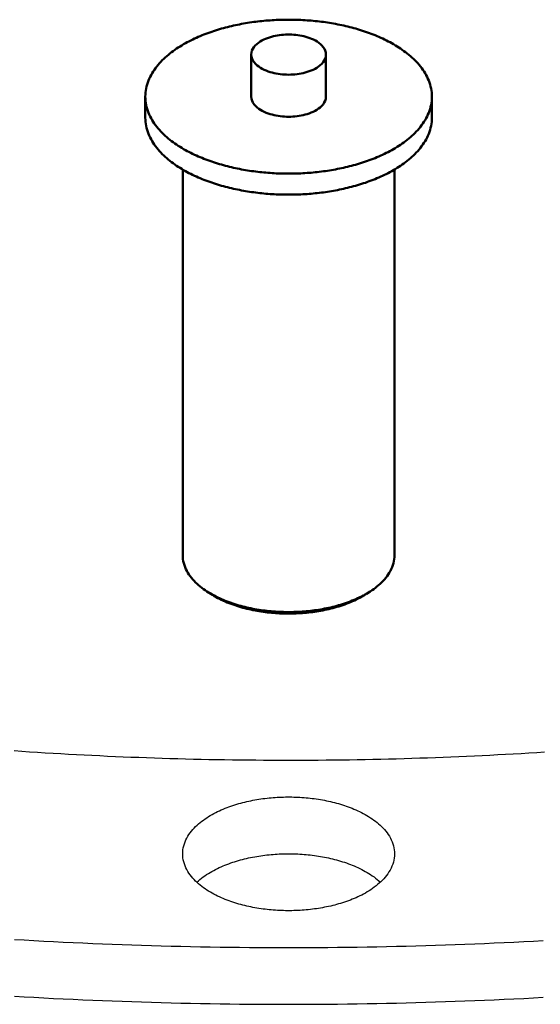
# Model space of a CAD drawing. Header units: millimetres. Extents: x 0 to 841, y 0 to 594.
# Tile 17 of 50: x 320 to 350, y 242 to 300. Entities that reach past the tile are written whole.
import ezdxf

# ---------------------------------------------------------------- set-up
doc = ezdxf.new("R2010")
doc.units = ezdxf.units.MM
doc.layers.add('FINA', color=7, linetype='CONTINUOUS', lineweight=25)
doc.layers.add('VIS', color=7, linetype='CONTINUOUS', lineweight=50)

msp = doc.modelspace()

# ---------------------------------------------------------------- linework, layer by layer
at = {"layer": 'FINA'}
for points in [[(343.886, 295.593), (343.883, 295.713), (343.874, 295.833), (343.859, 295.953), (343.838, 296.071), (343.812, 296.189), (343.78, 296.305), (343.743, 296.419), (343.701, 296.532), (343.654, 296.643), (343.603, 296.752), (343.548, 296.859), (343.488, 296.963), (343.424, 297.065), (343.357, 297.166), (343.287, 297.263), (343.214, 297.359), (343.138, 297.452), (343.059, 297.543), (342.977, 297.631), (342.893, 297.718), (342.807, 297.802), (342.719, 297.884), (342.629, 297.964), (342.537, 298.041), (342.443, 298.117), (342.348, 298.191), (342.252, 298.263), (342.154, 298.333), (342.055, 298.401), (341.954, 298.467), (341.852, 298.532), (341.75, 298.595), (341.646, 298.656), (341.541, 298.715), (341.436, 298.773), (341.329, 298.829), (341.222, 298.884), (341.114, 298.937), (341.005, 298.989), (340.896, 299.039), (340.786, 299.088), (340.675, 299.135), (340.564, 299.181), (340.452, 299.226), (340.34, 299.269), (340.227, 299.311), (340.114, 299.352), (340, 299.392), (339.886, 299.43), (339.771, 299.467), (339.656, 299.503), (339.541, 299.538), (339.426, 299.571), (339.31, 299.604), (339.193, 299.635), (339.077, 299.665), (338.96, 299.694), (338.843, 299.722), (338.725, 299.749), (338.608, 299.774), (338.49, 299.799), (338.372, 299.823), (338.254, 299.845), (338.135, 299.867), (338.017, 299.887), (337.898, 299.907), (337.779, 299.926), (337.66, 299.943), (337.541, 299.96), (337.421, 299.975), (337.302, 299.99), (337.182, 300.003), (337.062, 300.016), (336.943, 300.028), (336.823, 300.039), (336.703, 300.048), (336.583, 300.057), (336.462, 300.065), (336.342, 300.072), (336.222, 300.078), (336.102, 300.083), (335.981, 300.088), (335.861, 300.091), (335.741, 300.093), (335.62, 300.095), (335.5, 300.095), (335.38, 300.095), (335.259, 300.093), (335.139, 300.091), (335.019, 300.088), (334.898, 300.083), (334.778, 300.078), (334.658, 300.072), (334.538, 300.065), (334.417, 300.057), (334.297, 300.048), (334.177, 300.039), (334.057, 300.028), (333.938, 300.016), (333.818, 300.003), (333.698, 299.99), (333.579, 299.975), (333.459, 299.96), (333.34, 299.943), (333.221, 299.926), (333.102, 299.907), (332.983, 299.887), (332.865, 299.867), (332.746, 299.845), (332.628, 299.823), (332.51, 299.799), (332.392, 299.774), (332.275, 299.749), (332.157, 299.722), (332.04, 299.694), (331.923, 299.665), (331.807, 299.635), (331.69, 299.604), (331.574, 299.571), (331.459, 299.538), (331.344, 299.503), (331.229, 299.467), (331.114, 299.43), (331, 299.392), (330.886, 299.352), (330.773, 299.311), (330.66, 299.269), (330.548, 299.226), (330.436, 299.181), (330.325, 299.135), (330.214, 299.088), (330.104, 299.039), (329.995, 298.989), (329.886, 298.937), (329.778, 298.884), (329.671, 298.829), (329.564, 298.773), (329.459, 298.715), (329.354, 298.656), (329.25, 298.595), (329.148, 298.532), (329.046, 298.467), (328.945, 298.401), (328.846, 298.333), (328.748, 298.263), (328.652, 298.191), (328.557, 298.117), (328.463, 298.041), (328.371, 297.964), (328.281, 297.884), (328.193, 297.802), (328.107, 297.718), (328.023, 297.631), (327.941, 297.543), (327.862, 297.452), (327.786, 297.359), (327.713, 297.263), (327.643, 297.166), (327.576, 297.065), (327.512, 296.963), (327.452, 296.859), (327.397, 296.752), (327.346, 296.643), (327.299, 296.532), (327.257, 296.419), (327.22, 296.305), (327.188, 296.189), (327.162, 296.071), (327.141, 295.953), (327.126, 295.833), (327.117, 295.713), (327.114, 295.593)], [(337.688, 298.053), (337.676, 298.173), (337.644, 298.288), (337.592, 298.396), (337.526, 298.496), (337.448, 298.588), (337.361, 298.671), (337.268, 298.745), (337.168, 298.813), (337.065, 298.874), (336.958, 298.929), (336.849, 298.978), (336.737, 299.022), (336.624, 299.061), (336.509, 299.096), (336.392, 299.126), (336.275, 299.152), (336.157, 299.174), (336.039, 299.192), (335.919, 299.206), (335.8, 299.217), (335.68, 299.224), (335.56, 299.228), (335.44, 299.228), (335.32, 299.224), (335.2, 299.217), (335.081, 299.206), (334.961, 299.192), (334.843, 299.174), (334.725, 299.152), (334.608, 299.126), (334.491, 299.096), (334.376, 299.061), (334.263, 299.022), (334.151, 298.978), (334.042, 298.929), (333.935, 298.874), (333.832, 298.813), (333.732, 298.745), (333.639, 298.671), (333.552, 298.588), (333.474, 298.496), (333.408, 298.396), (333.356, 298.288), (333.324, 298.173), (333.312, 298.053)], [(333.312, 298.053), (333.324, 297.931), (333.359, 297.813), (333.412, 297.703), (333.481, 297.601), (333.562, 297.509), (333.652, 297.425), (333.749, 297.35), (333.851, 297.282), (333.957, 297.221), (334.067, 297.166), (334.18, 297.117), (334.295, 297.073), (334.412, 297.035), (334.53, 297.001), (334.649, 296.971), (334.769, 296.946), (334.89, 296.925), (335.012, 296.908), (335.134, 296.895), (335.257, 296.886), (335.38, 296.881), (335.502, 296.879), (335.625, 296.881), (335.748, 296.886), (335.871, 296.896), (335.993, 296.909), (336.114, 296.926), (336.235, 296.947), (336.356, 296.973), (336.475, 297.002), (336.593, 297.036), (336.71, 297.075), (336.824, 297.119), (336.937, 297.168), (337.047, 297.223)], [(333.312, 298.053), (333.312, 295.593)], [(337.047, 297.223), (337.153, 297.284), (337.255, 297.352), (337.351, 297.427), (337.44, 297.511), (337.52, 297.603), (337.589, 297.704), (337.642, 297.815), (337.676, 297.932), (337.688, 298.053)], [(337.688, 298.053), (337.688, 295.593)], [(327.114, 295.593), (327.117, 295.472), (327.126, 295.352), (327.141, 295.233), (327.162, 295.114), (327.188, 294.997), (327.22, 294.881), (327.257, 294.766), (327.299, 294.654), (327.345, 294.543), (327.397, 294.434), (327.452, 294.327), (327.512, 294.223), (327.575, 294.12), (327.642, 294.02), (327.712, 293.923), (327.786, 293.827), (327.862, 293.734), (327.941, 293.643), (328.022, 293.555), (328.106, 293.468), (328.192, 293.384), (328.28, 293.302), (328.37, 293.222), (328.462, 293.145), (328.556, 293.069), (328.651, 292.995), (328.747, 292.923), (328.845, 292.853), (328.944, 292.785), (329.045, 292.719), (329.146, 292.654), (329.249, 292.592), (329.353, 292.53), (329.457, 292.471), (329.563, 292.413), (329.669, 292.357), (329.776, 292.302), (329.884, 292.249), (329.993, 292.197), (330.102, 292.147), (330.212, 292.098), (330.323, 292.051), (330.434, 292.005), (330.546, 291.96), (330.658, 291.917), (330.771, 291.875), (330.884, 291.834), (330.998, 291.794), (331.112, 291.756), (331.226, 291.719), (331.341, 291.683), (331.456, 291.648), (331.572, 291.615), (331.688, 291.582), (331.804, 291.551), (331.92, 291.521), (332.037, 291.492), (332.154, 291.464), (332.272, 291.437), (332.389, 291.412), (332.507, 291.387), (332.625, 291.363), (332.743, 291.341), (332.862, 291.319), (332.98, 291.298), (333.099, 291.279), (333.218, 291.26), (333.337, 291.243), (333.456, 291.226), (333.575, 291.211), (333.695, 291.196), (333.814, 291.182), (333.934, 291.17), (334.054, 291.158), (334.174, 291.147), (334.294, 291.137), (334.414, 291.128), (334.534, 291.12), (334.654, 291.113), (334.774, 291.107), (334.894, 291.102), (335.014, 291.098), (335.135, 291.095), (335.255, 291.092), (335.375, 291.091), (335.496, 291.09), (335.616, 291.091), (335.736, 291.092), (335.857, 291.094), (335.977, 291.098), (336.097, 291.102), (336.217, 291.107), (336.338, 291.113), (336.458, 291.12), (336.578, 291.128), (336.698, 291.137), (336.818, 291.146), (336.938, 291.157), (337.057, 291.169), (337.177, 291.181), (337.297, 291.195), (337.416, 291.209), (337.535, 291.225), (337.655, 291.242), (337.774, 291.259), (337.893, 291.278), (338.011, 291.297), (338.13, 291.318), (338.248, 291.339), (338.367, 291.362), (338.485, 291.385), (338.602, 291.41), (338.72, 291.435), (338.837, 291.462), (338.954, 291.49), (339.071, 291.519), (339.188, 291.549), (339.304, 291.58), (339.42, 291.612), (339.535, 291.646), (339.651, 291.681), (339.766, 291.716), (339.88, 291.753), (339.994, 291.792), (340.108, 291.831), (340.221, 291.872), (340.334, 291.914), (340.446, 291.957), (340.558, 292.002), (340.669, 292.047), (340.78, 292.095), (340.89, 292.144), (340.999, 292.194), (341.108, 292.245), (341.216, 292.298), (341.323, 292.353), (341.43, 292.409)], [(327.114, 295.593), (327.114, 294.362)], [(333.312, 295.593), (333.324, 295.471), (333.359, 295.353), (333.412, 295.242), (333.481, 295.141), (333.562, 295.048), (333.652, 294.964), (333.749, 294.889), (333.851, 294.821), (333.957, 294.76), (334.067, 294.705), (334.18, 294.656), (334.295, 294.612), (334.412, 294.574), (334.53, 294.54), (334.649, 294.511), (334.769, 294.486), (334.89, 294.465), (335.012, 294.448), (335.134, 294.435), (335.257, 294.425), (335.38, 294.42), (335.502, 294.418), (335.625, 294.42), (335.748, 294.426), (335.871, 294.435), (335.993, 294.448), (336.114, 294.465), (336.235, 294.487), (336.356, 294.512), (336.475, 294.541), (336.593, 294.575), (336.71, 294.614), (336.824, 294.658), (336.937, 294.707), (337.047, 294.762)], [(337.047, 294.762), (337.153, 294.823), (337.255, 294.891), (337.351, 294.967), (337.44, 295.05), (337.52, 295.142), (337.589, 295.244), (337.642, 295.354), (337.676, 295.471), (337.688, 295.593)], [(341.43, 292.409), (341.535, 292.467), (341.64, 292.526), (341.744, 292.587), (341.847, 292.65), (341.949, 292.715), (342.05, 292.781), (342.149, 292.849), (342.248, 292.919), (342.344, 292.991), (342.44, 293.065), (342.533, 293.141), (342.625, 293.219), (342.716, 293.299), (342.804, 293.381), (342.89, 293.465), (342.974, 293.551), (343.056, 293.64), (343.135, 293.731), (343.212, 293.824), (343.285, 293.92), (343.356, 294.018), (343.423, 294.118), (343.487, 294.22), (343.547, 294.325), (343.602, 294.432), (343.654, 294.541), (343.701, 294.652), (343.743, 294.765), (343.78, 294.88), (343.812, 294.996), (343.838, 295.113), (343.859, 295.232), (343.874, 295.352), (343.883, 295.472), (343.886, 295.593)], [(343.886, 295.593), (343.886, 294.362)], [(327.114, 294.362), (327.117, 294.242), (327.126, 294.122), (327.141, 294.003), (327.162, 293.884), (327.188, 293.767), (327.22, 293.651), (327.257, 293.536), (327.299, 293.423), (327.345, 293.312), (327.397, 293.204), (327.452, 293.097), (327.512, 292.992), (327.575, 292.89), (327.642, 292.79), (327.712, 292.692), (327.786, 292.597), (327.862, 292.504), (327.941, 292.413), (328.022, 292.324), (328.106, 292.238), (328.192, 292.154), (328.28, 292.072), (328.37, 291.992), (328.462, 291.914), (328.556, 291.838), (328.651, 291.765), (328.747, 291.693), (328.845, 291.623), (328.944, 291.555), (329.045, 291.488), (329.146, 291.424), (329.249, 291.361), (329.353, 291.3), (329.457, 291.241), (329.563, 291.183), (329.669, 291.126), (329.776, 291.072), (329.884, 291.019), (329.993, 290.967), (330.102, 290.917), (330.212, 290.868), (330.323, 290.82), (330.434, 290.774), (330.546, 290.73), (330.658, 290.686), (330.771, 290.644), (330.884, 290.603), (330.998, 290.564), (331.112, 290.526), (331.226, 290.489), (331.341, 290.453), (331.456, 290.418), (331.572, 290.384), (331.688, 290.352), (331.804, 290.321), (331.92, 290.291), (332.037, 290.262), (332.154, 290.234), (332.272, 290.207), (332.389, 290.181), (332.507, 290.157), (332.625, 290.133), (332.743, 290.11), (332.862, 290.089), (332.98, 290.068), (333.099, 290.048), (333.218, 290.03), (333.337, 290.012), (333.456, 289.996), (333.575, 289.98), (333.695, 289.966), (333.814, 289.952), (333.934, 289.939), (334.054, 289.927), (334.174, 289.917), (334.294, 289.907), (334.414, 289.898), (334.534, 289.89), (334.654, 289.883), (334.774, 289.877), (334.894, 289.872), (335.014, 289.868), (335.135, 289.864), (335.255, 289.862), (335.375, 289.86), (335.496, 289.86), (335.616, 289.86), (335.736, 289.862), (335.857, 289.864), (335.977, 289.867), (336.097, 289.871), (336.217, 289.876), (336.338, 289.882), (336.458, 289.889), (336.578, 289.897), (336.698, 289.906), (336.818, 289.916), (336.938, 289.927), (337.057, 289.938), (337.177, 289.951), (337.297, 289.965), (337.416, 289.979), (337.535, 289.995), (337.655, 290.011), (337.774, 290.029), (337.893, 290.047), (338.011, 290.067), (338.13, 290.087), (338.248, 290.109), (338.367, 290.131), (338.485, 290.155), (338.602, 290.179), (338.72, 290.205), (338.837, 290.232), (338.954, 290.26), (339.071, 290.289), (339.188, 290.319), (339.304, 290.35), (339.42, 290.382), (339.535, 290.416), (339.651, 290.45), (339.766, 290.486), (339.88, 290.523), (339.994, 290.561), (340.108, 290.601), (340.221, 290.641), (340.334, 290.683), (340.446, 290.727), (340.558, 290.771), (340.669, 290.817), (340.78, 290.864), (340.89, 290.913), (340.999, 290.963), (341.108, 291.015), (341.216, 291.068), (341.323, 291.123), (341.43, 291.179)], [(341.43, 291.179), (341.535, 291.237), (341.64, 291.296), (341.744, 291.357), (341.847, 291.42), (341.949, 291.484), (342.05, 291.551), (342.149, 291.619), (342.248, 291.689), (342.344, 291.761), (342.44, 291.835), (342.533, 291.91), (342.625, 291.988), (342.716, 292.068), (342.804, 292.15), (342.89, 292.235), (342.974, 292.321), (343.056, 292.41), (343.135, 292.501), (343.212, 292.594), (343.285, 292.689), (343.356, 292.787), (343.423, 292.887), (343.487, 292.99), (343.547, 293.094), (343.602, 293.201), (343.654, 293.31), (343.701, 293.421), (343.743, 293.534), (343.78, 293.649), (343.812, 293.765), (343.838, 293.883), (343.859, 294.002), (343.874, 294.122), (343.883, 294.242), (343.886, 294.362)], [(329.302, 291.33), (329.302, 268.77)], [(341.698, 291.33), (341.698, 268.77)], [(329.302, 268.77), (329.306, 268.65), (329.318, 268.529), (329.338, 268.41), (329.366, 268.293), (329.401, 268.177), (329.443, 268.064), (329.491, 267.954), (329.546, 267.846), (329.606, 267.741), (329.671, 267.639), (329.74, 267.541), (329.814, 267.445), (329.892, 267.353), (329.974, 267.264), (330.058, 267.177), (330.146, 267.094), (330.236, 267.014), (330.328, 266.936), (330.423, 266.861), (330.52, 266.789), (330.619, 266.72), (330.719, 266.652)], [(340.281, 266.652), (340.381, 266.72), (340.48, 266.789), (340.577, 266.861), (340.672, 266.936), (340.764, 267.014), (340.854, 267.094), (340.942, 267.177), (341.026, 267.264), (341.108, 267.353), (341.186, 267.445), (341.26, 267.541), (341.329, 267.639), (341.394, 267.741), (341.454, 267.846), (341.509, 267.954), (341.557, 268.064), (341.599, 268.177), (341.634, 268.293), (341.662, 268.41), (341.682, 268.529), (341.694, 268.65), (341.698, 268.77)], [(330.719, 266.652), (330.821, 266.588), (330.924, 266.526), (331.029, 266.466), (331.135, 266.408), (331.242, 266.352), (331.35, 266.299), (331.459, 266.247), (331.569, 266.198), (331.679, 266.15), (331.791, 266.104), (331.903, 266.06), (332.016, 266.018), (332.13, 265.977), (332.244, 265.939), (332.359, 265.901), (332.474, 265.866), (332.59, 265.832), (332.706, 265.8), (332.823, 265.769), (332.94, 265.74), (333.057, 265.712), (333.175, 265.686), (333.293, 265.661), (333.411, 265.637), (333.53, 265.615), (333.649, 265.594), (333.768, 265.575), (333.887, 265.557), (334.006, 265.541), (334.126, 265.525), (334.246, 265.511), (334.366, 265.499), (334.486, 265.487), (334.606, 265.477), (334.726, 265.469), (334.847, 265.461), (334.967, 265.455), (335.088, 265.45), (335.208, 265.446), (335.329, 265.444), (335.45, 265.443), (335.57, 265.443), (335.691, 265.444), (335.811, 265.447), (335.932, 265.451), (336.052, 265.456), (336.173, 265.462), (336.293, 265.47), (336.414, 265.479), (336.534, 265.489), (336.654, 265.501), (336.774, 265.514), (336.894, 265.528), (337.013, 265.543), (337.133, 265.56), (337.252, 265.578), (337.371, 265.598), (337.49, 265.619), (337.608, 265.641), (337.726, 265.665), (337.844, 265.69), (337.962, 265.716), (338.079, 265.744), (338.196, 265.774), (338.313, 265.805), (338.429, 265.837), (338.545, 265.872), (338.66, 265.907), (338.775, 265.945), (338.889, 265.984), (339.002, 266.025), (339.115, 266.067), (339.227, 266.111), (339.339, 266.158), (339.449, 266.205), (339.559, 266.255), (339.668, 266.307), (339.776, 266.361), (339.883, 266.417)], [(330.944, 266.506), (330.719, 266.652)], [(330.835, 266.579), (330.853, 266.567), (330.871, 266.555), (330.889, 266.542), (330.907, 266.53), (330.926, 266.518), (330.944, 266.506)], [(330.944, 266.506), (331.046, 266.441), (331.15, 266.379), (331.255, 266.319), (331.362, 266.261), (331.469, 266.206), (331.578, 266.153), (331.688, 266.102), (331.799, 266.053), (331.91, 266.006), (332.023, 265.961), (332.136, 265.918), (332.25, 265.876), (332.364, 265.837), (332.479, 265.799), (332.595, 265.763), (332.711, 265.729), (332.827, 265.696), (332.944, 265.665), (333.062, 265.636), (333.18, 265.608), (333.298, 265.582), (333.416, 265.557), (333.535, 265.534), (333.654, 265.512), (333.774, 265.492), (333.893, 265.473), (334.013, 265.455), (334.133, 265.439), (334.253, 265.424), (334.373, 265.411), (334.494, 265.399), (334.615, 265.389), (334.735, 265.38), (334.856, 265.372), (334.977, 265.365), (335.098, 265.36), (335.219, 265.357), (335.34, 265.354), (335.461, 265.353), (335.582, 265.353), (335.703, 265.355), (335.824, 265.358), (335.945, 265.362), (336.066, 265.368), (336.187, 265.375), (336.308, 265.383), (336.429, 265.392), (336.549, 265.403), (336.67, 265.416), (336.79, 265.43), (336.91, 265.445), (337.03, 265.461), (337.15, 265.479), (337.269, 265.499), (337.388, 265.519), (337.507, 265.542), (337.626, 265.566), (337.745, 265.591), (337.863, 265.618), (337.98, 265.646), (338.098, 265.676), (338.214, 265.708), (338.331, 265.741), (338.447, 265.776), (338.562, 265.812), (338.677, 265.851), (338.791, 265.891), (338.905, 265.933), (339.018, 265.977), (339.13, 266.023), (339.241, 266.07), (339.351, 266.12), (339.461, 266.172), (339.569, 266.226), (339.677, 266.282)], [(339.677, 266.282), (339.741, 266.317), (339.805, 266.353), (339.869, 266.39), (339.932, 266.428), (339.994, 266.466), (340.056, 266.506)], [(339.883, 266.417), (339.951, 266.454), (340.018, 266.492), (340.084, 266.531), (340.151, 266.57), (340.216, 266.611), (340.281, 266.652)], [(340.056, 266.506), (340.281, 266.652)], [(340.056, 266.506), (340.074, 266.518), (340.093, 266.53), (340.111, 266.542), (340.129, 266.555), (340.147, 266.567), (340.165, 266.579)], [(319.434, 257.335), (319.889, 257.304), (320.345, 257.273), (320.801, 257.244), (321.257, 257.216), (321.713, 257.188), (322.169, 257.161), (322.625, 257.136), (323.081, 257.111), (323.537, 257.087), (323.994, 257.064), (324.45, 257.042), (324.906, 257.021), (325.362, 257), (325.819, 256.981), (326.275, 256.962), (326.732, 256.945), (327.188, 256.928), (327.645, 256.912), (328.101, 256.897), (328.558, 256.883), (329.015, 256.87), (329.471, 256.858), (329.928, 256.846), (330.385, 256.836), (330.841, 256.826), (331.298, 256.818), (331.755, 256.81), (332.212, 256.803), (332.668, 256.797), (333.125, 256.792), (333.582, 256.788), (334.039, 256.784), (334.495, 256.782), (334.952, 256.781), (335.409, 256.78), (335.866, 256.78), (336.323, 256.781), (336.78, 256.783), (337.236, 256.786), (337.693, 256.79), (338.15, 256.795), (338.607, 256.801), (339.063, 256.807), (339.52, 256.815), (339.977, 256.823), (340.434, 256.832), (340.89, 256.842), (341.347, 256.853), (341.804, 256.865), (342.26, 256.878), (342.717, 256.891), (343.173, 256.906), (343.63, 256.922), (344.087, 256.938), (344.543, 256.955), (344.999, 256.973), (345.456, 256.992), (345.912, 257.012), (346.369, 257.033), (346.825, 257.055), (347.281, 257.078), (347.737, 257.101), (348.193, 257.126), (348.65, 257.151), (349.106, 257.177), (349.562, 257.204), (350.018, 257.233), (350.473, 257.262)], [(319.434, 257.335), (319.889, 257.304), (320.345, 257.273), (320.801, 257.244), (321.257, 257.216), (321.713, 257.188), (322.169, 257.161), (322.625, 257.136), (323.081, 257.111), (323.537, 257.087), (323.994, 257.064), (324.45, 257.042), (324.906, 257.021), (325.362, 257), (325.819, 256.981), (326.275, 256.962), (326.732, 256.945), (327.188, 256.928), (327.645, 256.912), (328.101, 256.897), (328.558, 256.883), (329.015, 256.87), (329.471, 256.858), (329.928, 256.846), (330.385, 256.836), (330.841, 256.826), (331.298, 256.818), (331.755, 256.81), (332.212, 256.803), (332.668, 256.797), (333.125, 256.792), (333.582, 256.788), (334.039, 256.784), (334.495, 256.782), (334.952, 256.781), (335.409, 256.78), (335.866, 256.78), (336.323, 256.781), (336.78, 256.783), (337.236, 256.786), (337.693, 256.79), (338.15, 256.795), (338.607, 256.801), (339.063, 256.807), (339.52, 256.815), (339.977, 256.823), (340.434, 256.832), (340.89, 256.842), (341.347, 256.853), (341.804, 256.865), (342.26, 256.878), (342.717, 256.891), (343.173, 256.906), (343.63, 256.922), (344.087, 256.938), (344.543, 256.955), (344.999, 256.973), (345.456, 256.992), (345.912, 257.012), (346.369, 257.033), (346.825, 257.055), (347.281, 257.078), (347.737, 257.101), (348.193, 257.126), (348.65, 257.151), (349.106, 257.177), (349.562, 257.204), (350.018, 257.233), (350.473, 257.262)], [(329.302, 251.299), (329.306, 251.419), (329.318, 251.539), (329.338, 251.658), (329.366, 251.775), (329.401, 251.891), (329.442, 252.004), (329.491, 252.114), (329.545, 252.222), (329.605, 252.326), (329.669, 252.428), (329.739, 252.526), (329.812, 252.622), (329.89, 252.714), (329.971, 252.803), (330.055, 252.889), (330.143, 252.972), (330.232, 253.053), (330.325, 253.13), (330.419, 253.205), (330.516, 253.277), (330.614, 253.347), (330.714, 253.414), (330.816, 253.478), (330.919, 253.541), (331.024, 253.601), (331.129, 253.658), (331.236, 253.714), (331.344, 253.768), (331.453, 253.819), (331.563, 253.869), (331.674, 253.917), (331.785, 253.963), (331.897, 254.007), (332.01, 254.049), (332.124, 254.09), (332.238, 254.128), (332.352, 254.166), (332.467, 254.201), (332.583, 254.235), (332.699, 254.267), (332.816, 254.298), (332.932, 254.328), (333.05, 254.356), (333.167, 254.382), (333.285, 254.407), (333.403, 254.43), (333.522, 254.453), (333.641, 254.473), (333.759, 254.493), (333.879, 254.511), (333.998, 254.527), (334.118, 254.543), (334.237, 254.557), (334.357, 254.57), (334.477, 254.581), (334.597, 254.591), (334.717, 254.6), (334.838, 254.608), (334.958, 254.614), (335.078, 254.619), (335.199, 254.623), (335.319, 254.625), (335.44, 254.626), (335.56, 254.626), (335.681, 254.625), (335.801, 254.623), (335.922, 254.619), (336.042, 254.614), (336.162, 254.608), (336.283, 254.6), (336.403, 254.591), (336.523, 254.581), (336.643, 254.57), (336.763, 254.557), (336.882, 254.543), (337.002, 254.527), (337.121, 254.511), (337.241, 254.493), (337.359, 254.473), (337.478, 254.453), (337.597, 254.43), (337.715, 254.407), (337.833, 254.382), (337.95, 254.356), (338.068, 254.328), (338.184, 254.298), (338.301, 254.267), (338.417, 254.235), (338.533, 254.201), (338.648, 254.166), (338.762, 254.128), (338.876, 254.09), (338.99, 254.049), (339.103, 254.007), (339.215, 253.963), (339.326, 253.917), (339.437, 253.869), (339.547, 253.819), (339.656, 253.768), (339.764, 253.714), (339.871, 253.658), (339.976, 253.601), (340.081, 253.541), (340.184, 253.478), (340.286, 253.414), (340.386, 253.347), (340.484, 253.277), (340.581, 253.205), (340.675, 253.13), (340.768, 253.053), (340.857, 252.972), (340.945, 252.889), (341.029, 252.803), (341.11, 252.714), (341.188, 252.622), (341.261, 252.526), (341.331, 252.428), (341.395, 252.326), (341.455, 252.222), (341.509, 252.114), (341.558, 252.004), (341.599, 251.891), (341.634, 251.775), (341.662, 251.658), (341.682, 251.539), (341.694, 251.419), (341.698, 251.299)], [(339.883, 248.946), (339.776, 248.89), (339.668, 248.836), (339.559, 248.784), (339.449, 248.734), (339.339, 248.686), (339.227, 248.64), (339.115, 248.596), (339.002, 248.553), (338.888, 248.512), (338.774, 248.473), (338.66, 248.436), (338.544, 248.4), (338.429, 248.366), (338.312, 248.333), (338.196, 248.302), (338.079, 248.273), (337.962, 248.245), (337.844, 248.218), (337.726, 248.193), (337.608, 248.169), (337.489, 248.147), (337.37, 248.126), (337.251, 248.107), (337.132, 248.088), (337.012, 248.072), (336.893, 248.056), (336.773, 248.042), (336.653, 248.029), (336.533, 248.018), (336.413, 248.007), (336.292, 247.998), (336.172, 247.991), (336.051, 247.984), (335.931, 247.979), (335.81, 247.975), (335.69, 247.973), (335.569, 247.971), (335.448, 247.971), (335.328, 247.972), (335.207, 247.975), (335.087, 247.978), (334.966, 247.983), (334.845, 247.99), (334.725, 247.997), (334.605, 248.006), (334.485, 248.016), (334.364, 248.027), (334.244, 248.04), (334.125, 248.054), (334.005, 248.069), (333.885, 248.086), (333.766, 248.104), (333.647, 248.123), (333.528, 248.144), (333.41, 248.166), (333.291, 248.19), (333.173, 248.214), (333.055, 248.241), (332.938, 248.269), (332.821, 248.298), (332.704, 248.329), (332.588, 248.361), (332.472, 248.395), (332.357, 248.431), (332.242, 248.468), (332.128, 248.507), (332.014, 248.547), (331.901, 248.589), (331.789, 248.633), (331.677, 248.679), (331.567, 248.727), (331.457, 248.777), (331.348, 248.828), (331.24, 248.882), (331.133, 248.938), (331.027, 248.995), (330.922, 249.055), (330.819, 249.118), (330.717, 249.182), (330.617, 249.249), (330.518, 249.319), (330.421, 249.391), (330.327, 249.466), (330.234, 249.543), (330.144, 249.624), (330.057, 249.707), (329.972, 249.793), (329.891, 249.882), (329.814, 249.975), (329.74, 250.07), (329.67, 250.169), (329.605, 250.27), (329.545, 250.375), (329.491, 250.483), (329.443, 250.593), (329.401, 250.706), (329.366, 250.822), (329.338, 250.939), (329.318, 251.058), (329.306, 251.178), (329.302, 251.299)], [(330.129, 249.638), (330.219, 249.719), (330.311, 249.797), (330.406, 249.872), (330.502, 249.945), (330.601, 250.015), (330.701, 250.083), (330.803, 250.148), (330.906, 250.211), (331.011, 250.271), (331.117, 250.33), (331.224, 250.386), (331.332, 250.44), (331.441, 250.492), (331.551, 250.542), (331.662, 250.59), (331.774, 250.636), (331.886, 250.68), (331.999, 250.723), (332.113, 250.764), (332.227, 250.803), (332.342, 250.84), (332.458, 250.876), (332.574, 250.91), (332.69, 250.943), (332.807, 250.974), (332.924, 251.004), (333.042, 251.032), (333.16, 251.058), (333.278, 251.083), (333.397, 251.107), (333.516, 251.129), (333.635, 251.15), (333.754, 251.17), (333.873, 251.188), (333.993, 251.205), (334.113, 251.22), (334.233, 251.234), (334.353, 251.247), (334.474, 251.259), (334.594, 251.269), (334.715, 251.278), (334.835, 251.285), (334.956, 251.292), (335.077, 251.297), (335.198, 251.301), (335.319, 251.303), (335.44, 251.304), (335.56, 251.304), (335.681, 251.303), (335.802, 251.301), (335.923, 251.297), (336.044, 251.292), (336.165, 251.285), (336.285, 251.278), (336.406, 251.269), (336.526, 251.259), (336.647, 251.247), (336.767, 251.234), (336.887, 251.22), (337.007, 251.205), (337.127, 251.188), (337.246, 251.17), (337.365, 251.15), (337.484, 251.129), (337.603, 251.107), (337.722, 251.083), (337.84, 251.058), (337.958, 251.032), (338.076, 251.004), (338.193, 250.974), (338.31, 250.943), (338.426, 250.91), (338.542, 250.876), (338.658, 250.84), (338.773, 250.803), (338.887, 250.764), (339.001, 250.723), (339.114, 250.68), (339.226, 250.636), (339.338, 250.59), (339.449, 250.542), (339.559, 250.492), (339.668, 250.44), (339.776, 250.386), (339.883, 250.33), (339.989, 250.271), (340.094, 250.211), (340.197, 250.148), (340.299, 250.083), (340.399, 250.015), (340.498, 249.945), (340.594, 249.872), (340.689, 249.797), (340.781, 249.719), (340.871, 249.638)], [(341.698, 251.299), (341.694, 251.174), (341.681, 251.05), (341.659, 250.927), (341.63, 250.806), (341.593, 250.687), (341.548, 250.57), (341.497, 250.457), (341.439, 250.346), (341.375, 250.239), (341.307, 250.135), (341.233, 250.034), (341.155, 249.936), (341.073, 249.842), (340.988, 249.752), (340.899, 249.664), (340.807, 249.579), (340.712, 249.498), (340.615, 249.42), (340.516, 249.344), (340.415, 249.271), (340.312, 249.201), (340.207, 249.133), (340.1, 249.068), (339.992, 249.006), (339.883, 248.946)], [(319.453, 246.293), (320.026, 246.26), (320.598, 246.228), (321.171, 246.197), (321.744, 246.167), (322.316, 246.138), (322.889, 246.111), (323.462, 246.085), (324.035, 246.06), (324.608, 246.036), (325.181, 246.014), (325.754, 245.993), (326.327, 245.973), (326.9, 245.954), (327.473, 245.936), (328.047, 245.92), (328.62, 245.905), (329.193, 245.891), (329.766, 245.878), (330.34, 245.867), (330.913, 245.856), (331.486, 245.847), (332.06, 245.84), (332.633, 245.833), (333.207, 245.827), (333.78, 245.823), (334.354, 245.82), (334.927, 245.818), (335.5, 245.818), (336.074, 245.818), (336.647, 245.82), (337.221, 245.823), (337.794, 245.827), (338.368, 245.833), (338.941, 245.84), (339.514, 245.847), (340.088, 245.856), (340.661, 245.867), (341.234, 245.878), (341.808, 245.891), (342.381, 245.905), (342.954, 245.92), (343.527, 245.936), (344.101, 245.954), (344.674, 245.973), (345.247, 245.993), (345.82, 246.014), (346.393, 246.036), (346.966, 246.06), (347.539, 246.085), (348.112, 246.111), (348.684, 246.138), (349.257, 246.167), (349.83, 246.197), (350.402, 246.228)], [(319.453, 242.971), (320.026, 242.938), (320.598, 242.906), (321.171, 242.875), (321.744, 242.845), (322.316, 242.816), (322.889, 242.789), (323.462, 242.763), (324.035, 242.738), (324.608, 242.714), (325.181, 242.692), (325.754, 242.671), (326.327, 242.651), (326.9, 242.632), (327.473, 242.614), (328.047, 242.598), (328.62, 242.583), (329.193, 242.569), (329.766, 242.556), (330.34, 242.545), (330.913, 242.534), (331.486, 242.525), (332.06, 242.517), (332.633, 242.511), (333.207, 242.505), (333.78, 242.501), (334.354, 242.498), (334.927, 242.496), (335.5, 242.496), (336.074, 242.496), (336.647, 242.498), (337.221, 242.501), (337.794, 242.505), (338.368, 242.511), (338.941, 242.518), (339.514, 242.525), (340.088, 242.534), (340.661, 242.545), (341.234, 242.556), (341.808, 242.569), (342.381, 242.583), (342.954, 242.598), (343.527, 242.614), (344.101, 242.632), (344.674, 242.651), (345.247, 242.671), (345.82, 242.692), (346.393, 242.714), (346.966, 242.738), (347.539, 242.763), (348.112, 242.789), (348.684, 242.816), (349.257, 242.845), (349.83, 242.875), (350.402, 242.906)]]:
    msp.add_lwpolyline(points, dxfattribs=at)
at = {"layer": 'VIS'}
for points in [[(343.886, 295.593), (343.883, 295.713), (343.874, 295.833), (343.859, 295.953), (343.838, 296.071), (343.812, 296.189), (343.78, 296.305), (343.743, 296.419), (343.701, 296.532), (343.654, 296.643), (343.603, 296.752), (343.548, 296.859), (343.488, 296.963), (343.424, 297.065), (343.357, 297.166), (343.287, 297.263), (343.214, 297.359), (343.138, 297.452), (343.059, 297.543), (342.977, 297.631), (342.893, 297.718), (342.807, 297.802), (342.719, 297.884), (342.629, 297.964), (342.537, 298.041), (342.443, 298.117), (342.348, 298.191), (342.252, 298.263), (342.154, 298.333), (342.055, 298.401), (341.954, 298.467), (341.852, 298.532), (341.75, 298.595), (341.646, 298.656), (341.541, 298.715), (341.436, 298.773), (341.329, 298.829), (341.222, 298.884), (341.114, 298.937), (341.005, 298.989), (340.896, 299.039), (340.786, 299.088), (340.675, 299.135), (340.564, 299.181), (340.452, 299.226), (340.34, 299.269), (340.227, 299.311), (340.114, 299.352), (340, 299.392), (339.886, 299.43), (339.771, 299.467), (339.656, 299.503), (339.541, 299.538), (339.426, 299.571), (339.31, 299.604), (339.193, 299.635), (339.077, 299.665), (338.96, 299.694), (338.843, 299.722), (338.725, 299.749), (338.608, 299.774), (338.49, 299.799), (338.372, 299.823), (338.254, 299.845), (338.135, 299.867), (338.017, 299.887), (337.898, 299.907), (337.779, 299.926), (337.66, 299.943), (337.541, 299.96), (337.421, 299.975), (337.302, 299.99), (337.182, 300.003), (337.062, 300.016), (336.943, 300.028), (336.823, 300.039), (336.703, 300.048), (336.583, 300.057), (336.462, 300.065), (336.342, 300.072), (336.222, 300.078), (336.102, 300.083), (335.981, 300.088), (335.861, 300.091), (335.741, 300.093), (335.62, 300.095), (335.5, 300.095), (335.38, 300.095), (335.259, 300.093), (335.139, 300.091), (335.019, 300.088), (334.898, 300.083), (334.778, 300.078), (334.658, 300.072), (334.538, 300.065), (334.417, 300.057), (334.297, 300.048), (334.177, 300.039), (334.057, 300.028), (333.938, 300.016), (333.818, 300.003), (333.698, 299.99), (333.579, 299.975), (333.459, 299.96), (333.34, 299.943), (333.221, 299.926), (333.102, 299.907), (332.983, 299.887), (332.865, 299.867), (332.746, 299.845), (332.628, 299.823), (332.51, 299.799), (332.392, 299.774), (332.275, 299.749), (332.157, 299.722), (332.04, 299.694), (331.923, 299.665), (331.807, 299.635), (331.69, 299.604), (331.574, 299.571), (331.459, 299.538), (331.344, 299.503), (331.229, 299.467), (331.114, 299.43), (331, 299.392), (330.886, 299.352), (330.773, 299.311), (330.66, 299.269), (330.548, 299.226), (330.436, 299.181), (330.325, 299.135), (330.214, 299.088), (330.104, 299.039), (329.995, 298.989), (329.886, 298.937), (329.778, 298.884), (329.671, 298.829), (329.564, 298.773), (329.459, 298.715), (329.354, 298.656), (329.25, 298.595), (329.148, 298.532), (329.046, 298.467), (328.945, 298.401), (328.846, 298.333), (328.748, 298.263), (328.652, 298.191), (328.557, 298.117), (328.463, 298.041), (328.371, 297.964), (328.281, 297.884), (328.193, 297.802), (328.107, 297.718), (328.023, 297.631), (327.941, 297.543), (327.862, 297.452), (327.786, 297.359), (327.713, 297.263), (327.643, 297.166), (327.576, 297.065), (327.512, 296.963), (327.452, 296.859), (327.397, 296.752), (327.346, 296.643), (327.299, 296.532), (327.257, 296.419), (327.22, 296.305), (327.188, 296.189), (327.162, 296.071), (327.141, 295.953), (327.126, 295.833), (327.117, 295.713), (327.114, 295.593)], [(337.688, 298.053), (337.676, 298.173), (337.644, 298.288), (337.592, 298.396), (337.526, 298.496), (337.448, 298.588), (337.361, 298.671), (337.268, 298.745), (337.168, 298.813), (337.065, 298.874), (336.958, 298.929), (336.849, 298.978), (336.737, 299.022), (336.624, 299.061), (336.509, 299.096), (336.392, 299.126), (336.275, 299.152), (336.157, 299.174), (336.039, 299.192), (335.919, 299.206), (335.8, 299.217), (335.68, 299.224), (335.56, 299.228), (335.44, 299.228), (335.32, 299.224), (335.2, 299.217), (335.081, 299.206), (334.961, 299.192), (334.843, 299.174), (334.725, 299.152), (334.608, 299.126), (334.491, 299.096), (334.376, 299.061), (334.263, 299.022), (334.151, 298.978), (334.042, 298.929), (333.935, 298.874), (333.832, 298.813), (333.732, 298.745), (333.639, 298.671), (333.552, 298.588), (333.474, 298.496), (333.408, 298.396), (333.356, 298.288), (333.324, 298.173), (333.312, 298.053)], [(333.312, 298.053), (333.324, 297.931), (333.359, 297.813), (333.412, 297.703), (333.481, 297.601), (333.562, 297.509), (333.652, 297.425), (333.749, 297.35), (333.851, 297.282), (333.957, 297.221), (334.067, 297.166), (334.18, 297.117), (334.295, 297.073), (334.412, 297.035), (334.53, 297.001), (334.649, 296.971), (334.769, 296.946), (334.89, 296.925), (335.012, 296.908), (335.134, 296.895), (335.257, 296.886), (335.38, 296.881), (335.502, 296.879), (335.625, 296.881), (335.748, 296.886), (335.871, 296.896), (335.993, 296.909), (336.114, 296.926), (336.235, 296.947), (336.356, 296.973), (336.475, 297.002), (336.593, 297.036), (336.71, 297.075), (336.824, 297.119), (336.937, 297.168), (337.047, 297.223)], [(333.312, 298.053), (333.312, 295.593)], [(337.047, 297.223), (337.153, 297.284), (337.255, 297.352), (337.351, 297.427), (337.44, 297.511), (337.52, 297.603), (337.589, 297.704), (337.642, 297.815), (337.676, 297.932), (337.688, 298.053)], [(337.688, 298.053), (337.688, 295.593)], [(327.114, 295.593), (327.117, 295.472), (327.126, 295.352), (327.141, 295.233), (327.162, 295.114), (327.188, 294.997), (327.22, 294.881), (327.257, 294.766), (327.299, 294.654), (327.345, 294.543), (327.397, 294.434), (327.452, 294.327), (327.512, 294.223), (327.575, 294.12), (327.642, 294.02), (327.712, 293.923), (327.786, 293.827), (327.862, 293.734), (327.941, 293.643), (328.022, 293.555), (328.106, 293.468), (328.192, 293.384), (328.28, 293.302), (328.37, 293.222), (328.462, 293.145), (328.556, 293.069), (328.651, 292.995), (328.747, 292.923), (328.845, 292.853), (328.944, 292.785), (329.045, 292.719), (329.146, 292.654), (329.249, 292.592), (329.353, 292.53), (329.457, 292.471), (329.563, 292.413), (329.669, 292.357), (329.776, 292.302), (329.884, 292.249), (329.993, 292.197), (330.102, 292.147), (330.212, 292.098), (330.323, 292.051), (330.434, 292.005), (330.546, 291.96), (330.658, 291.917), (330.771, 291.875), (330.884, 291.834), (330.998, 291.794), (331.112, 291.756), (331.226, 291.719), (331.341, 291.683), (331.456, 291.648), (331.572, 291.615), (331.688, 291.582), (331.804, 291.551), (331.92, 291.521), (332.037, 291.492), (332.154, 291.464), (332.272, 291.437), (332.389, 291.412), (332.507, 291.387), (332.625, 291.363), (332.743, 291.341), (332.862, 291.319), (332.98, 291.298), (333.099, 291.279), (333.218, 291.26), (333.337, 291.243), (333.456, 291.226), (333.575, 291.211), (333.695, 291.196), (333.814, 291.182), (333.934, 291.17), (334.054, 291.158), (334.174, 291.147), (334.294, 291.137), (334.414, 291.128), (334.534, 291.12), (334.654, 291.113), (334.774, 291.107), (334.894, 291.102), (335.014, 291.098), (335.135, 291.095), (335.255, 291.092), (335.375, 291.091), (335.496, 291.09), (335.616, 291.091), (335.736, 291.092), (335.857, 291.094), (335.977, 291.098), (336.097, 291.102), (336.217, 291.107), (336.338, 291.113), (336.458, 291.12), (336.578, 291.128), (336.698, 291.137), (336.818, 291.146), (336.938, 291.157), (337.057, 291.169), (337.177, 291.181), (337.297, 291.195), (337.416, 291.209), (337.535, 291.225), (337.655, 291.242), (337.774, 291.259), (337.893, 291.278), (338.011, 291.297), (338.13, 291.318), (338.248, 291.339), (338.367, 291.362), (338.485, 291.385), (338.602, 291.41), (338.72, 291.435), (338.837, 291.462), (338.954, 291.49), (339.071, 291.519), (339.188, 291.549), (339.304, 291.58), (339.42, 291.612), (339.535, 291.646), (339.651, 291.681), (339.766, 291.716), (339.88, 291.753), (339.994, 291.792), (340.108, 291.831), (340.221, 291.872), (340.334, 291.914), (340.446, 291.957), (340.558, 292.002), (340.669, 292.047), (340.78, 292.095), (340.89, 292.144), (340.999, 292.194), (341.108, 292.245), (341.216, 292.298), (341.323, 292.353), (341.43, 292.409)], [(327.114, 295.593), (327.114, 294.362)], [(333.312, 295.593), (333.324, 295.471), (333.359, 295.353), (333.412, 295.242), (333.481, 295.141), (333.562, 295.048), (333.652, 294.964), (333.749, 294.889), (333.851, 294.821), (333.957, 294.76), (334.067, 294.705), (334.18, 294.656), (334.295, 294.612), (334.412, 294.574), (334.53, 294.54), (334.649, 294.511), (334.769, 294.486), (334.89, 294.465), (335.012, 294.448), (335.134, 294.435), (335.257, 294.425), (335.38, 294.42), (335.502, 294.418), (335.625, 294.42), (335.748, 294.426), (335.871, 294.435), (335.993, 294.448), (336.114, 294.465), (336.235, 294.487), (336.356, 294.512), (336.475, 294.541), (336.593, 294.575), (336.71, 294.614), (336.824, 294.658), (336.937, 294.707), (337.047, 294.762)], [(337.047, 294.762), (337.153, 294.823), (337.255, 294.891), (337.351, 294.967), (337.44, 295.05), (337.52, 295.142), (337.589, 295.244), (337.642, 295.354), (337.676, 295.471), (337.688, 295.593)], [(341.43, 292.409), (341.535, 292.467), (341.64, 292.526), (341.744, 292.587), (341.847, 292.65), (341.949, 292.715), (342.05, 292.781), (342.149, 292.849), (342.248, 292.919), (342.344, 292.991), (342.44, 293.065), (342.533, 293.141), (342.625, 293.219), (342.716, 293.299), (342.804, 293.381), (342.89, 293.465), (342.974, 293.551), (343.056, 293.64), (343.135, 293.731), (343.212, 293.824), (343.285, 293.92), (343.356, 294.018), (343.423, 294.118), (343.487, 294.22), (343.547, 294.325), (343.602, 294.432), (343.654, 294.541), (343.701, 294.652), (343.743, 294.765), (343.78, 294.88), (343.812, 294.996), (343.838, 295.113), (343.859, 295.232), (343.874, 295.352), (343.883, 295.472), (343.886, 295.593)], [(343.886, 295.593), (343.886, 294.362)], [(327.114, 294.362), (327.117, 294.242), (327.126, 294.122), (327.141, 294.003), (327.162, 293.884), (327.188, 293.767), (327.22, 293.651), (327.257, 293.536), (327.299, 293.423), (327.345, 293.312), (327.397, 293.204), (327.452, 293.097), (327.512, 292.992), (327.575, 292.89), (327.642, 292.79), (327.712, 292.692), (327.786, 292.597), (327.862, 292.504), (327.941, 292.413), (328.022, 292.324), (328.106, 292.238), (328.192, 292.154), (328.28, 292.072), (328.37, 291.992), (328.462, 291.914), (328.556, 291.838), (328.651, 291.765), (328.747, 291.693), (328.845, 291.623), (328.944, 291.555), (329.045, 291.488), (329.146, 291.424), (329.249, 291.361), (329.353, 291.3), (329.457, 291.241), (329.563, 291.183), (329.669, 291.126), (329.776, 291.072), (329.884, 291.019), (329.993, 290.967), (330.102, 290.917), (330.212, 290.868), (330.323, 290.82), (330.434, 290.774), (330.546, 290.73), (330.658, 290.686), (330.771, 290.644), (330.884, 290.603), (330.998, 290.564), (331.112, 290.526), (331.226, 290.489), (331.341, 290.453), (331.456, 290.418), (331.572, 290.384), (331.688, 290.352), (331.804, 290.321), (331.92, 290.291), (332.037, 290.262), (332.154, 290.234), (332.272, 290.207), (332.389, 290.181), (332.507, 290.157), (332.625, 290.133), (332.743, 290.11), (332.862, 290.089), (332.98, 290.068), (333.099, 290.048), (333.218, 290.03), (333.337, 290.012), (333.456, 289.996), (333.575, 289.98), (333.695, 289.966), (333.814, 289.952), (333.934, 289.939), (334.054, 289.927), (334.174, 289.917), (334.294, 289.907), (334.414, 289.898), (334.534, 289.89), (334.654, 289.883), (334.774, 289.877), (334.894, 289.872), (335.014, 289.868), (335.135, 289.864), (335.255, 289.862), (335.375, 289.86), (335.496, 289.86), (335.616, 289.86), (335.736, 289.862), (335.857, 289.864), (335.977, 289.867), (336.097, 289.871), (336.217, 289.876), (336.338, 289.882), (336.458, 289.889), (336.578, 289.897), (336.698, 289.906), (336.818, 289.916), (336.938, 289.927), (337.057, 289.938), (337.177, 289.951), (337.297, 289.965), (337.416, 289.979), (337.535, 289.995), (337.655, 290.011), (337.774, 290.029), (337.893, 290.047), (338.011, 290.067), (338.13, 290.087), (338.248, 290.109), (338.367, 290.131), (338.485, 290.155), (338.602, 290.179), (338.72, 290.205), (338.837, 290.232), (338.954, 290.26), (339.071, 290.289), (339.188, 290.319), (339.304, 290.35), (339.42, 290.382), (339.535, 290.416), (339.651, 290.45), (339.766, 290.486), (339.88, 290.523), (339.994, 290.561), (340.108, 290.601), (340.221, 290.641), (340.334, 290.683), (340.446, 290.727), (340.558, 290.771), (340.669, 290.817), (340.78, 290.864), (340.89, 290.913), (340.999, 290.963), (341.108, 291.015), (341.216, 291.068), (341.323, 291.123), (341.43, 291.179)], [(341.43, 291.179), (341.535, 291.237), (341.64, 291.296), (341.744, 291.357), (341.847, 291.42), (341.949, 291.484), (342.05, 291.551), (342.149, 291.619), (342.248, 291.689), (342.344, 291.761), (342.44, 291.835), (342.533, 291.91), (342.625, 291.988), (342.716, 292.068), (342.804, 292.15), (342.89, 292.235), (342.974, 292.321), (343.056, 292.41), (343.135, 292.501), (343.212, 292.594), (343.285, 292.689), (343.356, 292.787), (343.423, 292.887), (343.487, 292.99), (343.547, 293.094), (343.602, 293.201), (343.654, 293.31), (343.701, 293.421), (343.743, 293.534), (343.78, 293.649), (343.812, 293.765), (343.838, 293.883), (343.859, 294.002), (343.874, 294.122), (343.883, 294.242), (343.886, 294.362)], [(329.302, 291.33), (329.302, 268.77)], [(341.698, 291.33), (341.698, 268.77)], [(329.302, 268.77), (329.306, 268.65), (329.318, 268.529), (329.338, 268.41), (329.366, 268.293), (329.401, 268.177), (329.443, 268.064), (329.491, 267.954), (329.546, 267.846), (329.606, 267.741), (329.671, 267.639), (329.74, 267.541), (329.814, 267.445), (329.892, 267.353), (329.974, 267.264), (330.058, 267.177), (330.146, 267.094), (330.236, 267.014), (330.328, 266.936), (330.423, 266.861), (330.52, 266.789), (330.619, 266.72), (330.719, 266.652)], [(340.281, 266.652), (340.381, 266.72), (340.48, 266.789), (340.577, 266.861), (340.672, 266.936), (340.764, 267.014), (340.854, 267.094), (340.942, 267.177), (341.026, 267.264), (341.108, 267.353), (341.186, 267.445), (341.26, 267.541), (341.329, 267.639), (341.394, 267.741), (341.454, 267.846), (341.509, 267.954), (341.557, 268.064), (341.599, 268.177), (341.634, 268.293), (341.662, 268.41), (341.682, 268.529), (341.694, 268.65), (341.698, 268.77)], [(330.719, 266.652), (330.821, 266.588), (330.924, 266.526), (331.029, 266.466), (331.135, 266.408), (331.242, 266.352), (331.35, 266.299), (331.459, 266.247), (331.569, 266.198), (331.679, 266.15), (331.791, 266.104), (331.903, 266.06), (332.016, 266.018), (332.13, 265.977), (332.244, 265.939), (332.359, 265.901), (332.474, 265.866), (332.59, 265.832), (332.706, 265.8), (332.823, 265.769), (332.94, 265.74), (333.057, 265.712), (333.175, 265.686), (333.293, 265.661), (333.411, 265.637), (333.53, 265.615), (333.649, 265.594), (333.768, 265.575), (333.887, 265.557), (334.006, 265.541), (334.126, 265.525), (334.246, 265.511), (334.366, 265.499), (334.486, 265.487), (334.606, 265.477), (334.726, 265.469), (334.847, 265.461), (334.967, 265.455), (335.088, 265.45), (335.208, 265.446), (335.329, 265.444), (335.45, 265.443), (335.57, 265.443), (335.691, 265.444), (335.811, 265.447), (335.932, 265.451), (336.052, 265.456), (336.173, 265.462), (336.293, 265.47), (336.414, 265.479), (336.534, 265.489), (336.654, 265.501), (336.774, 265.514), (336.894, 265.528), (337.013, 265.543), (337.133, 265.56), (337.252, 265.578), (337.371, 265.598), (337.49, 265.619), (337.608, 265.641), (337.726, 265.665), (337.844, 265.69), (337.962, 265.716), (338.079, 265.744), (338.196, 265.774), (338.313, 265.805), (338.429, 265.837), (338.545, 265.872), (338.66, 265.907), (338.775, 265.945), (338.889, 265.984), (339.002, 266.025), (339.115, 266.067), (339.227, 266.111), (339.339, 266.158), (339.449, 266.205), (339.559, 266.255), (339.668, 266.307), (339.776, 266.361), (339.883, 266.417)], [(330.944, 266.506), (330.719, 266.652)], [(330.835, 266.579), (330.853, 266.567), (330.871, 266.555), (330.889, 266.542), (330.907, 266.53), (330.926, 266.518), (330.944, 266.506)], [(330.944, 266.506), (331.046, 266.441), (331.15, 266.379), (331.255, 266.319), (331.362, 266.261), (331.469, 266.206), (331.578, 266.153), (331.688, 266.102), (331.799, 266.053), (331.91, 266.006), (332.023, 265.961), (332.136, 265.918), (332.25, 265.876), (332.364, 265.837), (332.479, 265.799), (332.595, 265.763), (332.711, 265.729), (332.827, 265.696), (332.944, 265.665), (333.062, 265.636), (333.18, 265.608), (333.298, 265.582), (333.416, 265.557), (333.535, 265.534), (333.654, 265.512), (333.774, 265.492), (333.893, 265.473), (334.013, 265.455), (334.133, 265.439), (334.253, 265.424), (334.373, 265.411), (334.494, 265.399), (334.615, 265.389), (334.735, 265.38), (334.856, 265.372), (334.977, 265.365), (335.098, 265.36), (335.219, 265.357), (335.34, 265.354), (335.461, 265.353), (335.582, 265.353), (335.703, 265.355), (335.824, 265.358), (335.945, 265.362), (336.066, 265.368), (336.187, 265.375), (336.308, 265.383), (336.429, 265.392), (336.549, 265.403), (336.67, 265.416), (336.79, 265.43), (336.91, 265.445), (337.03, 265.461), (337.15, 265.479), (337.269, 265.499), (337.388, 265.519), (337.507, 265.542), (337.626, 265.566), (337.745, 265.591), (337.863, 265.618), (337.98, 265.646), (338.098, 265.676), (338.214, 265.708), (338.331, 265.741), (338.447, 265.776), (338.562, 265.812), (338.677, 265.851), (338.791, 265.891), (338.905, 265.933), (339.018, 265.977), (339.13, 266.023), (339.241, 266.07), (339.351, 266.12), (339.461, 266.172), (339.569, 266.226), (339.677, 266.282)], [(339.677, 266.282), (339.741, 266.317), (339.805, 266.353), (339.869, 266.39), (339.932, 266.428), (339.994, 266.466), (340.056, 266.506)], [(339.883, 266.417), (339.951, 266.454), (340.018, 266.492), (340.084, 266.531), (340.151, 266.57), (340.216, 266.611), (340.281, 266.652)], [(340.056, 266.506), (340.281, 266.652)], [(340.056, 266.506), (340.074, 266.518), (340.093, 266.53), (340.111, 266.542), (340.129, 266.555), (340.147, 266.567), (340.165, 266.579)]]:
    msp.add_lwpolyline(points, dxfattribs=at)

doc.saveas('drawing.dxf')
